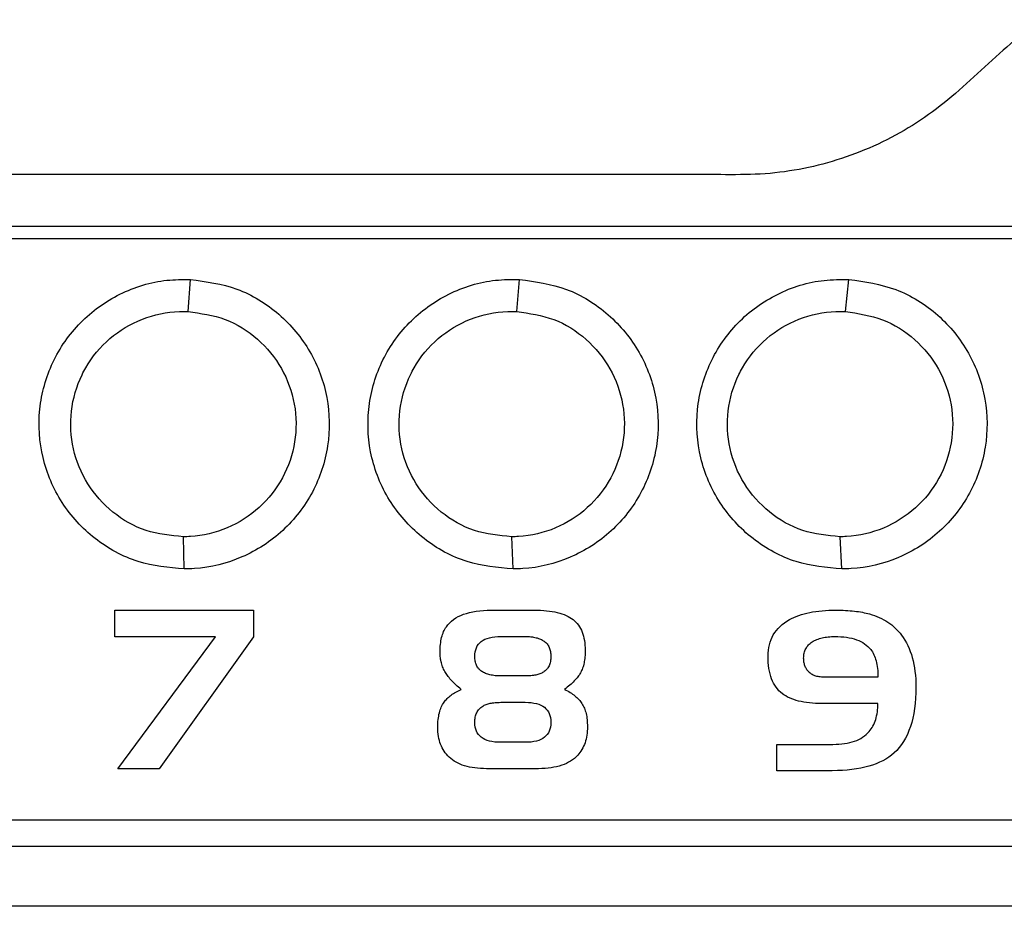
# Model space of a CAD drawing. Extents: x 76 to 839, y -9 to 645.
# Tile 23 of 78: x 365 to 380, y 277 to 291. Entities that reach past the tile are written whole.
import ezdxf

# ---------------------------------------------------------------- set-up
doc = ezdxf.new("R2010")
doc.units = 0
doc.layers.get('0').update_dxf_attribs({"linetype": 'CONTINUOUS'})

msp = doc.modelspace()

# ---------------------------------------------------------------- linework, layer by layer
at = {"color": 7, "linetype": 'CONTINUOUS'}
for p, q in [((390.844, 287.751), (332.342, 287.751)), ((367.207, 286.623), (367.241, 287.123)), ((372.31, 286.623), (372.354, 287.123)), ((377.415, 286.623), (377.469, 287.122)), ((367.145, 282.625), (367.132, 283.125)), ((372.253, 282.625), (372.232, 283.125)), ((377.362, 282.625), (377.332, 283.125)), ((366.067, 281.985), (368.223, 281.985)), ((366.067, 281.572), (366.067, 281.985)), ((368.223, 281.985), (368.223, 281.572)), ((371.33, 281.84), (371.365, 281.863)), ((371.365, 281.863), (371.402, 281.884)), ((371.402, 281.884), (371.442, 281.903)), ((371.442, 281.903), (371.484, 281.92)), ((371.484, 281.92), (371.529, 281.935)), ((371.529, 281.935), (371.577, 281.948)), ((371.577, 281.948), (371.627, 281.959)), ((371.627, 281.959), (371.68, 281.969)), ((371.68, 281.969), (371.735, 281.976)), ((371.735, 281.976), (371.793, 281.981)), ((371.793, 281.981), (371.853, 281.984)), ((371.853, 281.984), (371.916, 281.985)), ((371.916, 281.985), (372.58, 281.985)), ((372.58, 281.985), (372.631, 281.984)), ((372.631, 281.984), (372.681, 281.982)), ((372.681, 281.982), (372.729, 281.979)), ((372.729, 281.979), (372.775, 281.976)), ((372.775, 281.976), (372.819, 281.97)), ((372.819, 281.97), (372.862, 281.964)), ((372.862, 281.964), (372.902, 281.956)), ((372.902, 281.956), (372.941, 281.948)), ((372.941, 281.948), (372.978, 281.938)), ((372.978, 281.938), (373.013, 281.927)), ((373.013, 281.927), (373.047, 281.915)), ((373.047, 281.915), (373.078, 281.901)), ((373.078, 281.901), (373.108, 281.887)), ((373.108, 281.887), (373.136, 281.871)), ((373.136, 281.871), (373.162, 281.855)), ((376.58, 281.855), (376.616, 281.871)), ((376.616, 281.871), (376.653, 281.887)), ((376.653, 281.887), (376.692, 281.901)), ((376.692, 281.901), (376.732, 281.915)), ((376.732, 281.915), (376.774, 281.927)), ((376.774, 281.927), (376.817, 281.938)), ((376.817, 281.938), (376.862, 281.948)), ((376.862, 281.948), (376.907, 281.956)), ((376.907, 281.956), (376.955, 281.964)), ((376.955, 281.964), (377.004, 281.97)), ((377.004, 281.97), (377.054, 281.976)), ((377.054, 281.976), (377.105, 281.979)), ((377.105, 281.979), (377.158, 281.982)), ((377.158, 281.982), (377.212, 281.984)), ((377.212, 281.984), (377.268, 281.985)), ((377.268, 281.985), (377.307, 281.985)), ((377.307, 281.985), (377.345, 281.984)), ((377.345, 281.984), (377.382, 281.983)), ((377.382, 281.983), (377.419, 281.981)), ((377.419, 281.981), (377.454, 281.979)), ((377.454, 281.979), (377.489, 281.976)), ((377.489, 281.976), (377.523, 281.973)), ((377.523, 281.973), (377.556, 281.97)), ((377.556, 281.97), (377.588, 281.966)), ((377.588, 281.966), (377.619, 281.961)), ((377.619, 281.961), (377.65, 281.956)), ((377.65, 281.956), (377.68, 281.951)), ((377.68, 281.951), (377.709, 281.945)), ((377.709, 281.945), (377.737, 281.939)), ((377.737, 281.939), (377.764, 281.932)), ((377.764, 281.932), (377.79, 281.925)), ((377.79, 281.925), (377.83, 281.913)), ((377.83, 281.913), (377.868, 281.9)), ((377.868, 281.9), (377.906, 281.885)), ((377.906, 281.885), (377.942, 281.87)), ((377.942, 281.87), (377.977, 281.853)), ((371.206, 281.709), (371.218, 281.727)), ((371.218, 281.727), (371.242, 281.758)), ((371.242, 281.758), (371.269, 281.787)), ((371.269, 281.787), (371.298, 281.815)), ((371.298, 281.815), (371.33, 281.84)), ((373.162, 281.855), (373.186, 281.837)), ((373.186, 281.837), (373.209, 281.817)), ((373.209, 281.817), (373.23, 281.797)), ((373.23, 281.797), (373.25, 281.775)), ((373.25, 281.775), (373.268, 281.751)), ((373.268, 281.751), (373.285, 281.726)), ((373.285, 281.726), (373.3, 281.7)), ((376.37, 281.702), (376.4, 281.732)), ((376.4, 281.732), (376.432, 281.761)), ((376.432, 281.761), (376.467, 281.788)), ((376.467, 281.788), (376.505, 281.813)), ((376.505, 281.813), (376.545, 281.837)), ((376.545, 281.837), (376.58, 281.855)), ((377.977, 281.853), (378.011, 281.836)), ((378.011, 281.836), (378.043, 281.817)), ((378.043, 281.817), (378.075, 281.797)), ((378.075, 281.797), (378.106, 281.776)), ((378.106, 281.776), (378.135, 281.754)), ((378.135, 281.754), (378.163, 281.73)), ((378.163, 281.73), (378.19, 281.706)), ((367.63, 281.572), (366.067, 281.572)), ((366.117, 279.522), (367.63, 281.572)), ((368.223, 281.572), (366.759, 279.522)), ((371.138, 281.534), (371.144, 281.56)), ((371.144, 281.56), (371.15, 281.584)), ((371.15, 281.584), (371.158, 281.607)), ((371.158, 281.607), (371.166, 281.629)), ((371.166, 281.629), (371.175, 281.651)), ((371.175, 281.651), (371.184, 281.671)), ((371.184, 281.671), (371.195, 281.691)), ((371.195, 281.691), (371.206, 281.709)), ((371.887, 281.556), (371.927, 281.564)), ((371.927, 281.564), (371.969, 281.571)), ((371.969, 281.571), (372.015, 281.574)), ((372.015, 281.574), (372.065, 281.576)), ((372.065, 281.576), (372.442, 281.576)), ((372.442, 281.576), (372.465, 281.575)), ((372.465, 281.575), (372.488, 281.574)), ((372.488, 281.574), (372.51, 281.573)), ((372.51, 281.573), (372.532, 281.571)), ((372.532, 281.571), (372.553, 281.568)), ((372.553, 281.568), (372.573, 281.565)), ((372.573, 281.565), (372.592, 281.561)), ((372.592, 281.561), (372.611, 281.557)), ((372.611, 281.557), (372.629, 281.552)), ((373.3, 281.7), (373.314, 281.672)), ((373.314, 281.672), (373.327, 281.643)), ((373.327, 281.643), (373.338, 281.613)), ((373.338, 281.613), (373.347, 281.581)), ((373.347, 281.581), (373.355, 281.548)), ((376.26, 281.529), (376.277, 281.566)), ((376.277, 281.566), (376.296, 281.603)), ((376.296, 281.603), (376.318, 281.637)), ((376.318, 281.637), (376.343, 281.671)), ((376.343, 281.671), (376.37, 281.702)), ((377.054, 281.554), (377.076, 281.559)), ((377.076, 281.559), (377.099, 281.564)), ((377.099, 281.564), (377.122, 281.567)), ((377.122, 281.567), (377.147, 281.57)), ((377.147, 281.57), (377.172, 281.572)), ((377.172, 281.572), (377.197, 281.574)), ((377.197, 281.574), (377.224, 281.575)), ((377.224, 281.575), (377.251, 281.576)), ((377.251, 281.576), (377.299, 281.575)), ((377.299, 281.575), (377.347, 281.572)), ((377.347, 281.572), (377.392, 281.568)), ((377.392, 281.568), (377.435, 281.563)), ((377.435, 281.563), (377.476, 281.556)), ((378.19, 281.706), (378.216, 281.68)), ((378.216, 281.68), (378.241, 281.653)), ((378.241, 281.653), (378.265, 281.626)), ((378.265, 281.626), (378.288, 281.597)), ((378.288, 281.597), (378.315, 281.559)), ((378.315, 281.559), (378.34, 281.519)), ((371.121, 281.395), (371.122, 281.424)), ((371.122, 281.424), (371.125, 281.453)), ((371.125, 281.453), (371.129, 281.481)), ((371.129, 281.481), (371.133, 281.508)), ((371.133, 281.508), (371.138, 281.534)), ((371.684, 281.401), (371.698, 281.429)), ((371.698, 281.429), (371.716, 281.454)), ((371.716, 281.454), (371.737, 281.477)), ((371.737, 281.477), (371.76, 281.498)), ((371.76, 281.498), (371.787, 281.516)), ((371.787, 281.516), (371.817, 281.532)), ((371.817, 281.532), (371.851, 281.545)), ((371.851, 281.545), (371.887, 281.556)), ((372.629, 281.552), (372.646, 281.546)), ((372.646, 281.546), (372.663, 281.54)), ((372.663, 281.54), (372.679, 281.534)), ((372.679, 281.534), (372.694, 281.527)), ((372.694, 281.527), (372.709, 281.519)), ((372.709, 281.519), (372.723, 281.51)), ((372.723, 281.51), (372.737, 281.502)), ((372.737, 281.502), (372.749, 281.492)), ((372.749, 281.492), (372.761, 281.482)), ((372.761, 281.482), (372.772, 281.47)), ((372.772, 281.47), (372.782, 281.459)), ((372.782, 281.459), (372.791, 281.446)), ((372.791, 281.446), (372.8, 281.433)), ((372.8, 281.433), (372.808, 281.42)), ((372.808, 281.42), (372.815, 281.405)), ((372.815, 281.405), (372.821, 281.39)), ((373.355, 281.548), (373.362, 281.513)), ((373.362, 281.513), (373.367, 281.477)), ((373.367, 281.477), (373.37, 281.439)), ((373.37, 281.439), (373.373, 281.401)), ((376.219, 281.362), (376.225, 281.406)), ((376.225, 281.406), (376.234, 281.448)), ((376.234, 281.448), (376.246, 281.489)), ((376.246, 281.489), (376.26, 281.529)), ((376.809, 281.401), (376.819, 281.416)), ((376.819, 281.416), (376.83, 281.43)), ((376.83, 281.43), (376.842, 281.444)), ((376.842, 281.444), (376.854, 281.456)), ((376.854, 281.456), (376.868, 281.468)), ((376.868, 281.468), (376.883, 281.48)), ((376.883, 281.48), (376.9, 281.491)), ((376.9, 281.491), (376.916, 281.501)), ((376.916, 281.501), (376.934, 281.511)), ((376.934, 281.511), (376.952, 281.52)), ((376.952, 281.52), (376.971, 281.528)), ((376.971, 281.528), (376.991, 281.535)), ((376.991, 281.535), (377.011, 281.542)), ((377.011, 281.542), (377.032, 281.549)), ((377.032, 281.549), (377.054, 281.554)), ((377.476, 281.556), (377.516, 281.547)), ((377.516, 281.547), (377.553, 281.537)), ((377.553, 281.537), (377.589, 281.525)), ((377.589, 281.525), (377.623, 281.512)), ((377.623, 281.512), (377.655, 281.497)), ((377.655, 281.497), (377.685, 281.48)), ((377.685, 281.48), (377.714, 281.462)), ((377.714, 281.462), (377.74, 281.443)), ((377.74, 281.443), (377.765, 281.422)), ((377.765, 281.422), (377.787, 281.399)), ((378.34, 281.519), (378.363, 281.478)), ((378.363, 281.478), (378.385, 281.435)), ((378.385, 281.435), (378.405, 281.39)), ((371.119, 281.364), (371.121, 281.395)), ((371.119, 281.332), (371.119, 281.364)), ((371.119, 281.31), (371.119, 281.332)), ((371.12, 281.288), (371.119, 281.31)), ((371.122, 281.267), (371.12, 281.288)), ((371.124, 281.246), (371.122, 281.267)), ((371.659, 281.265), (371.66, 281.303)), ((371.659, 281.246), (371.659, 281.265)), ((371.66, 281.303), (371.665, 281.338)), ((371.665, 281.338), (371.673, 281.37)), ((371.673, 281.37), (371.684, 281.401)), ((372.821, 281.39), (372.826, 281.374)), ((372.826, 281.374), (372.83, 281.358)), ((372.83, 281.358), (372.834, 281.341)), ((372.834, 281.341), (372.837, 281.323)), ((372.837, 281.323), (372.839, 281.304)), ((372.839, 281.304), (372.84, 281.285)), ((372.84, 281.285), (372.841, 281.265)), ((372.841, 281.265), (372.84, 281.244)), ((373.369, 281.257), (373.366, 281.232)), ((373.371, 281.281), (373.369, 281.257)), ((373.372, 281.307), (373.371, 281.281)), ((373.373, 281.333), (373.372, 281.307)), ((373.373, 281.401), (373.373, 281.36)), ((373.373, 281.36), (373.373, 281.333)), ((376.214, 281.269), (376.215, 281.316)), ((376.214, 281.218), (376.214, 281.269)), ((376.215, 281.316), (376.219, 281.362)), ((376.767, 281.24), (376.768, 281.261)), ((376.768, 281.261), (376.769, 281.28)), ((376.769, 281.28), (376.772, 281.3)), ((376.772, 281.3), (376.776, 281.318)), ((376.776, 281.318), (376.78, 281.336)), ((376.78, 281.336), (376.786, 281.353)), ((376.786, 281.353), (376.793, 281.37)), ((376.793, 281.37), (376.8, 281.386)), ((376.8, 281.386), (376.809, 281.401)), ((377.787, 281.399), (377.808, 281.375)), ((377.808, 281.375), (377.822, 281.356)), ((377.822, 281.356), (377.835, 281.336)), ((377.835, 281.336), (377.846, 281.315)), ((377.846, 281.315), (377.857, 281.293)), ((377.857, 281.293), (377.867, 281.27)), ((377.867, 281.27), (377.877, 281.246)), ((378.405, 281.39), (378.423, 281.344)), ((378.423, 281.344), (378.44, 281.296)), ((378.44, 281.296), (378.454, 281.247)), ((371.127, 281.225), (371.124, 281.246)), ((371.131, 281.205), (371.127, 281.225)), ((371.135, 281.184), (371.131, 281.205)), ((371.14, 281.165), (371.135, 281.184)), ((371.146, 281.145), (371.14, 281.165)), ((371.152, 281.125), (371.146, 281.145)), ((371.159, 281.106), (371.152, 281.125)), ((371.167, 281.087), (371.159, 281.106)), ((371.661, 281.227), (371.659, 281.246)), ((371.663, 281.208), (371.661, 281.227)), ((371.666, 281.191), (371.663, 281.208)), ((371.669, 281.174), (371.666, 281.191)), ((371.674, 281.158), (371.669, 281.174)), ((371.679, 281.143), (371.674, 281.158)), ((371.686, 281.128), (371.679, 281.143)), ((371.693, 281.114), (371.686, 281.128)), ((371.701, 281.1), (371.693, 281.114)), ((371.71, 281.087), (371.701, 281.1)), ((372.804, 281.105), (372.795, 281.09)), ((372.812, 281.12), (372.804, 281.105)), ((372.818, 281.135), (372.812, 281.12)), ((372.824, 281.151), (372.818, 281.135)), ((372.829, 281.168), (372.824, 281.151)), ((372.833, 281.186), (372.829, 281.168)), ((372.836, 281.205), (372.833, 281.186)), ((372.839, 281.224), (372.836, 281.205)), ((372.84, 281.244), (372.839, 281.224)), ((373.34, 281.102), (373.334, 281.083)), ((373.346, 281.122), (373.34, 281.102)), ((373.351, 281.143), (373.346, 281.122)), ((373.356, 281.164), (373.351, 281.143)), ((373.36, 281.186), (373.356, 281.164)), ((373.363, 281.209), (373.36, 281.186)), ((373.366, 281.232), (373.363, 281.209)), ((376.217, 281.17), (376.214, 281.218)), ((376.221, 281.124), (376.217, 281.17)), ((376.227, 281.079), (376.221, 281.124)), ((376.768, 281.224), (376.767, 281.24)), ((376.769, 281.208), (376.768, 281.224)), ((376.77, 281.193), (376.769, 281.208)), ((376.772, 281.178), (376.77, 281.193)), ((376.775, 281.163), (376.772, 281.178)), ((376.778, 281.149), (376.775, 281.163)), ((376.782, 281.135), (376.778, 281.149)), ((376.787, 281.122), (376.782, 281.135)), ((376.792, 281.108), (376.787, 281.122)), ((376.798, 281.096), (376.792, 281.108)), ((377.877, 281.246), (377.885, 281.221)), ((377.885, 281.221), (377.893, 281.195)), ((377.893, 281.195), (377.899, 281.167)), ((377.899, 281.167), (377.905, 281.138)), ((377.905, 281.138), (377.91, 281.109)), ((377.91, 281.109), (377.914, 281.078)), ((378.454, 281.247), (378.467, 281.195)), ((378.467, 281.195), (378.479, 281.142)), ((378.479, 281.142), (378.488, 281.087)), ((371.175, 281.069), (371.167, 281.087)), ((371.184, 281.05), (371.175, 281.069)), ((371.194, 281.032), (371.184, 281.05)), ((371.204, 281.015), (371.194, 281.032)), ((371.213, 280.999), (371.204, 281.015)), ((371.224, 280.983), (371.213, 280.999)), ((371.235, 280.968), (371.224, 280.983)), ((371.247, 280.952), (371.235, 280.968)), ((371.259, 280.936), (371.247, 280.952)), ((371.719, 281.075), (371.71, 281.087)), ((371.73, 281.064), (371.719, 281.075)), ((371.741, 281.053), (371.73, 281.064)), ((371.753, 281.043), (371.741, 281.053)), ((371.767, 281.034), (371.753, 281.043)), ((371.78, 281.025), (371.767, 281.034)), ((371.795, 281.017), (371.78, 281.025)), ((371.81, 281.009), (371.795, 281.017)), ((371.825, 281.002), (371.81, 281.009)), ((371.842, 280.996), (371.825, 281.002)), ((371.859, 280.99), (371.842, 280.996)), ((371.876, 280.984), (371.859, 280.99)), ((371.895, 280.98), (371.876, 280.984)), ((371.914, 280.975), (371.895, 280.98)), ((371.933, 280.972), (371.914, 280.975)), ((371.954, 280.969), (371.933, 280.972)), ((371.975, 280.966), (371.954, 280.969)), ((371.996, 280.964), (371.975, 280.966)), ((372.018, 280.963), (371.996, 280.964)), ((372.041, 280.962), (372.018, 280.963)), ((372.065, 280.962), (372.041, 280.962)), ((372.442, 280.962), (372.065, 280.962)), ((372.465, 280.962), (372.442, 280.962)), ((372.487, 280.963), (372.465, 280.962)), ((372.509, 280.964), (372.487, 280.963)), ((372.53, 280.965), (372.509, 280.964)), ((372.55, 280.967), (372.53, 280.965)), ((372.569, 280.97), (372.55, 280.967)), ((372.588, 280.973), (372.569, 280.97)), ((372.606, 280.977), (372.588, 280.973)), ((372.623, 280.981), (372.606, 280.977)), ((372.64, 280.985), (372.623, 280.981)), ((372.656, 280.99), (372.64, 280.985)), ((372.671, 280.995), (372.656, 280.99)), ((372.685, 281.001), (372.671, 280.995)), ((372.699, 281.008), (372.685, 281.001)), ((372.712, 281.014), (372.699, 281.008)), ((372.724, 281.022), (372.712, 281.014)), ((372.738, 281.031), (372.724, 281.022)), ((372.751, 281.042), (372.738, 281.031)), ((372.764, 281.053), (372.751, 281.042)), ((372.775, 281.065), (372.764, 281.053)), ((372.786, 281.077), (372.775, 281.065)), ((372.795, 281.09), (372.786, 281.077)), ((373.261, 280.948), (373.248, 280.932)), ((373.272, 280.964), (373.261, 280.948)), ((373.283, 280.981), (373.272, 280.964)), ((373.293, 280.997), (373.283, 280.981)), ((373.303, 281.013), (373.293, 280.997)), ((373.311, 281.029), (373.303, 281.013)), ((373.319, 281.046), (373.311, 281.029)), ((373.327, 281.064), (373.319, 281.046)), ((373.334, 281.083), (373.327, 281.064)), ((376.235, 281.036), (376.227, 281.079)), ((376.245, 280.995), (376.235, 281.036)), ((376.256, 280.956), (376.245, 280.995)), ((376.269, 280.919), (376.256, 280.956)), ((376.804, 281.083), (376.798, 281.096)), ((376.811, 281.071), (376.804, 281.083)), ((376.819, 281.06), (376.811, 281.071)), ((376.827, 281.048), (376.819, 281.06)), ((376.835, 281.037), (376.827, 281.048)), ((376.845, 281.027), (376.835, 281.037)), ((376.855, 281.017), (376.845, 281.027)), ((376.866, 281.007), (376.855, 281.017)), ((376.877, 280.999), (376.866, 281.007)), ((376.889, 280.991), (376.877, 280.999)), ((376.901, 280.983), (376.889, 280.991)), ((376.915, 280.976), (376.901, 280.983)), ((376.928, 280.97), (376.915, 280.976)), ((376.943, 280.965), (376.928, 280.97)), ((376.958, 280.96), (376.943, 280.965)), ((376.974, 280.956), (376.958, 280.96)), ((376.99, 280.952), (376.974, 280.956)), ((377.007, 280.949), (376.99, 280.952)), ((377.025, 280.947), (377.007, 280.949)), ((377.043, 280.945), (377.025, 280.947)), ((377.062, 280.944), (377.043, 280.945)), ((377.914, 281.078), (377.917, 281.046)), ((377.917, 281.046), (377.919, 281.013)), ((377.919, 281.013), (377.92, 280.979)), ((377.92, 280.979), (377.921, 280.944)), ((378.488, 281.087), (378.496, 281.031)), ((378.496, 281.031), (378.502, 280.973)), ((378.502, 280.973), (378.507, 280.913)), ((371.273, 280.92), (371.259, 280.936)), ((371.287, 280.904), (371.273, 280.92)), ((371.302, 280.888), (371.287, 280.904)), ((371.317, 280.871), (371.302, 280.888)), ((371.333, 280.855), (371.317, 280.871)), ((371.351, 280.838), (371.333, 280.855)), ((371.368, 280.821), (371.351, 280.838)), ((371.387, 280.805), (371.368, 280.821)), ((371.406, 280.788), (371.387, 280.805)), ((373.116, 280.802), (373.096, 280.786)), ((373.135, 280.819), (373.116, 280.802)), ((373.154, 280.835), (373.135, 280.819)), ((373.172, 280.851), (373.154, 280.835)), ((373.189, 280.867), (373.172, 280.851)), ((373.205, 280.884), (373.189, 280.867)), ((373.22, 280.9), (373.205, 280.884)), ((373.234, 280.916), (373.22, 280.9)), ((373.248, 280.932), (373.234, 280.916)), ((376.284, 280.883), (376.269, 280.919)), ((376.3, 280.849), (376.284, 280.883)), ((376.318, 280.818), (376.3, 280.849)), ((376.338, 280.788), (376.318, 280.818)), ((377.081, 280.944), (377.062, 280.944)), ((377.921, 280.944), (377.081, 280.944)), ((378.507, 280.913), (378.509, 280.852)), ((378.509, 280.852), (378.51, 280.789)), ((371.246, 280.627), (371.261, 280.64)), ((371.261, 280.64), (371.277, 280.653)), ((371.277, 280.653), (371.293, 280.665)), ((371.293, 280.665), (371.31, 280.677)), ((371.31, 280.677), (371.327, 280.689)), ((371.327, 280.689), (371.345, 280.701)), ((371.345, 280.701), (371.364, 280.712)), ((371.364, 280.712), (371.384, 280.723)), ((371.384, 280.723), (371.404, 280.733)), ((371.404, 280.733), (371.425, 280.744)), ((371.426, 280.771), (371.406, 280.788)), ((371.425, 280.744), (371.447, 280.754)), ((371.447, 280.754), (371.426, 280.771)), ((373.074, 280.77), (373.052, 280.754)), ((373.052, 280.754), (373.075, 280.742)), ((373.096, 280.786), (373.074, 280.77)), ((373.075, 280.742), (373.097, 280.731)), ((373.097, 280.731), (373.119, 280.719)), ((373.119, 280.719), (373.139, 280.707)), ((373.139, 280.707), (373.159, 280.694)), ((373.159, 280.694), (373.178, 280.681)), ((373.178, 280.681), (373.196, 280.668)), ((373.196, 280.668), (373.214, 280.654)), ((373.214, 280.654), (373.23, 280.64)), ((373.23, 280.64), (373.246, 280.626)), ((376.36, 280.76), (376.338, 280.788)), ((376.384, 280.733), (376.36, 280.76)), ((376.409, 280.709), (376.384, 280.733)), ((376.436, 280.687), (376.409, 280.709)), ((376.461, 280.668), (376.436, 280.687)), ((376.488, 280.651), (376.461, 280.668)), ((376.517, 280.635), (376.488, 280.651)), ((378.509, 280.701), (378.505, 280.616)), ((378.51, 280.789), (378.509, 280.701)), ((371.139, 280.48), (371.149, 280.5)), ((371.149, 280.5), (371.159, 280.52)), ((371.159, 280.52), (371.171, 280.538)), ((371.171, 280.538), (371.183, 280.556)), ((371.183, 280.556), (371.194, 280.571)), ((371.194, 280.571), (371.206, 280.585)), ((371.206, 280.585), (371.219, 280.599)), ((371.219, 280.599), (371.232, 280.613)), ((371.232, 280.613), (371.246, 280.627)), ((371.767, 280.482), (371.782, 280.493)), ((371.782, 280.493), (371.794, 280.5)), ((371.794, 280.5), (371.807, 280.506)), ((371.807, 280.506), (371.821, 280.513)), ((371.821, 280.513), (371.835, 280.519)), ((371.835, 280.519), (371.85, 280.524)), ((371.85, 280.524), (371.866, 280.529)), ((371.866, 280.529), (371.882, 280.533)), ((371.882, 280.533), (371.9, 280.538)), ((371.9, 280.538), (371.918, 280.541)), ((371.918, 280.541), (371.936, 280.544)), ((371.936, 280.544), (371.956, 280.547)), ((371.956, 280.547), (371.976, 280.549)), ((371.976, 280.549), (371.997, 280.55)), ((371.997, 280.55), (372.018, 280.551)), ((372.018, 280.551), (372.04, 280.552)), ((372.04, 280.552), (372.063, 280.553)), ((372.063, 280.553), (372.443, 280.553)), ((372.443, 280.553), (372.491, 280.551)), ((372.491, 280.551), (372.536, 280.548)), ((372.536, 280.548), (372.578, 280.541)), ((372.578, 280.541), (372.617, 280.533)), ((372.617, 280.533), (372.653, 280.522)), ((372.653, 280.522), (372.685, 280.509)), ((372.685, 280.509), (372.715, 280.493)), ((372.715, 280.493), (372.741, 280.475)), ((373.246, 280.626), (373.261, 280.611)), ((373.261, 280.611), (373.275, 280.596)), ((373.275, 280.596), (373.289, 280.581)), ((373.289, 280.581), (373.301, 280.565)), ((373.301, 280.565), (373.313, 280.549)), ((373.313, 280.549), (373.324, 280.533)), ((373.324, 280.533), (373.334, 280.516)), ((373.334, 280.516), (373.344, 280.499)), ((373.344, 280.499), (373.353, 280.48)), ((376.548, 280.62), (376.517, 280.635)), ((376.581, 280.606), (376.548, 280.62)), ((376.615, 280.594), (376.581, 280.606)), ((376.651, 280.583), (376.615, 280.594)), ((376.689, 280.573), (376.651, 280.583)), ((376.728, 280.564), (376.689, 280.573)), ((376.769, 280.556), (376.728, 280.564)), ((376.812, 280.549), (376.769, 280.556)), ((376.857, 280.544), (376.812, 280.549)), ((376.903, 280.54), (376.857, 280.544)), ((376.952, 280.537), (376.903, 280.54)), ((377.001, 280.535), (376.952, 280.537)), ((377.053, 280.535), (377.001, 280.535)), ((377.921, 280.535), (377.053, 280.535)), ((377.919, 280.467), (377.92, 280.5)), ((377.92, 280.5), (377.921, 280.535)), ((378.498, 280.535), (378.489, 280.456)), ((378.505, 280.616), (378.498, 280.535)), ((371.093, 280.312), (371.098, 280.338)), ((371.098, 280.338), (371.103, 280.364)), ((371.103, 280.364), (371.109, 280.389)), ((371.109, 280.389), (371.115, 280.413)), ((371.115, 280.413), (371.122, 280.436)), ((371.122, 280.436), (371.13, 280.458)), ((371.13, 280.458), (371.139, 280.48)), ((371.667, 280.322), (371.671, 280.341)), ((371.671, 280.341), (371.676, 280.358)), ((371.676, 280.358), (371.682, 280.375)), ((371.682, 280.375), (371.69, 280.391)), ((371.69, 280.391), (371.698, 280.406)), ((371.698, 280.406), (371.707, 280.421)), ((371.707, 280.421), (371.717, 280.435)), ((371.717, 280.435), (371.728, 280.448)), ((371.728, 280.448), (371.74, 280.46)), ((371.74, 280.46), (371.753, 280.472)), ((371.753, 280.472), (371.767, 280.482)), ((372.741, 280.475), (372.764, 280.454)), ((372.764, 280.454), (372.785, 280.431)), ((372.785, 280.431), (372.802, 280.406)), ((372.802, 280.406), (372.816, 280.378)), ((372.816, 280.378), (372.827, 280.347)), ((372.827, 280.347), (372.834, 280.315)), ((373.353, 280.48), (373.361, 280.461)), ((373.361, 280.461), (373.368, 280.441)), ((373.368, 280.441), (373.375, 280.421)), ((373.375, 280.421), (373.382, 280.399)), ((373.382, 280.399), (373.387, 280.377)), ((373.387, 280.377), (373.392, 280.355)), ((373.392, 280.355), (373.397, 280.331)), ((377.895, 280.314), (377.901, 280.343)), ((377.901, 280.343), (377.907, 280.372)), ((377.907, 280.372), (377.912, 280.403)), ((377.912, 280.403), (377.916, 280.434)), ((377.916, 280.434), (377.919, 280.467)), ((378.477, 280.381), (378.462, 280.309)), ((378.489, 280.456), (378.477, 280.381)), ((371.084, 280.196), (371.085, 280.226)), ((371.084, 280.164), (371.084, 280.196)), ((371.085, 280.226), (371.087, 280.255)), ((371.087, 280.255), (371.09, 280.284)), ((371.09, 280.284), (371.093, 280.312)), ((371.659, 280.263), (371.661, 280.284)), ((371.659, 280.242), (371.659, 280.263)), ((371.66, 280.204), (371.659, 280.242)), ((371.665, 280.169), (371.66, 280.204)), ((371.661, 280.284), (371.663, 280.303)), ((371.663, 280.303), (371.667, 280.322)), ((372.834, 280.315), (372.839, 280.28)), ((372.839, 280.204), (372.834, 280.169)), ((372.839, 280.28), (372.841, 280.242)), ((372.841, 280.242), (372.839, 280.204)), ((373.397, 280.331), (373.4, 280.307)), ((373.4, 280.307), (373.403, 280.282)), ((373.403, 280.282), (373.406, 280.256)), ((373.406, 280.256), (373.407, 280.23)), ((373.407, 280.23), (373.408, 280.203)), ((373.408, 280.203), (373.409, 280.175)), ((377.83, 280.161), (377.844, 280.184)), ((377.844, 280.184), (377.856, 280.208)), ((377.856, 280.208), (377.867, 280.233)), ((377.867, 280.233), (377.877, 280.259)), ((377.877, 280.259), (377.887, 280.286)), ((377.887, 280.286), (377.895, 280.314)), ((378.445, 280.24), (378.425, 280.175)), ((378.462, 280.309), (378.445, 280.24)), ((371.085, 280.128), (371.084, 280.164)), ((371.087, 280.092), (371.085, 280.128)), ((371.09, 280.058), (371.087, 280.092)), ((371.095, 280.024), (371.09, 280.058)), ((371.673, 280.136), (371.665, 280.169)), ((371.684, 280.106), (371.673, 280.136)), ((371.698, 280.078), (371.684, 280.106)), ((371.716, 280.053), (371.698, 280.078)), ((371.736, 280.03), (371.716, 280.053)), ((371.76, 280.009), (371.736, 280.03)), ((372.764, 280.03), (372.741, 280.009)), ((372.785, 280.053), (372.764, 280.03)), ((372.802, 280.078), (372.785, 280.053)), ((372.816, 280.106), (372.802, 280.078)), ((372.827, 280.136), (372.816, 280.106)), ((372.834, 280.169), (372.827, 280.136)), ((373.399, 280.043), (373.394, 280.012)), ((373.403, 280.074), (373.399, 280.043)), ((373.406, 280.107), (373.403, 280.074)), ((373.408, 280.14), (373.406, 280.107)), ((373.409, 280.175), (373.408, 280.14)), ((377.683, 280.011), (377.711, 280.03)), ((377.711, 280.03), (377.737, 280.051)), ((377.737, 280.051), (377.761, 280.073)), ((377.761, 280.073), (377.783, 280.097)), ((377.783, 280.097), (377.8, 280.118)), ((377.8, 280.118), (377.816, 280.139)), ((377.816, 280.139), (377.83, 280.161)), ((378.378, 280.053), (378.35, 279.998)), ((378.403, 280.113), (378.378, 280.053)), ((378.425, 280.175), (378.403, 280.113)), ((371.101, 279.992), (371.095, 280.024)), ((371.109, 279.96), (371.101, 279.992)), ((371.118, 279.93), (371.109, 279.96)), ((371.128, 279.901), (371.118, 279.93)), ((371.14, 279.872), (371.128, 279.901)), ((371.787, 279.991), (371.76, 280.009)), ((371.817, 279.975), (371.787, 279.991)), ((371.85, 279.962), (371.817, 279.975)), ((371.886, 279.951), (371.85, 279.962)), ((371.926, 279.942), (371.886, 279.951)), ((371.968, 279.936), (371.926, 279.942)), ((372.014, 279.933), (371.968, 279.936)), ((372.063, 279.932), (372.014, 279.933)), ((372.443, 279.932), (372.063, 279.932)), ((372.491, 279.933), (372.443, 279.932)), ((372.536, 279.936), (372.491, 279.933)), ((372.578, 279.942), (372.536, 279.936)), ((372.617, 279.951), (372.578, 279.942)), ((372.653, 279.962), (372.617, 279.951)), ((372.685, 279.975), (372.653, 279.962)), ((372.715, 279.991), (372.685, 279.975)), ((372.741, 280.009), (372.715, 279.991)), ((373.361, 279.897), (373.349, 279.871)), ((373.371, 279.925), (373.361, 279.897)), ((373.379, 279.953), (373.371, 279.925)), ((373.387, 279.982), (373.379, 279.953)), ((373.394, 280.012), (373.387, 279.982)), ((376.348, 279.491), (376.348, 279.9)), ((376.348, 279.9), (377.222, 279.9)), ((377.222, 279.9), (377.27, 279.901)), ((377.27, 279.901), (377.316, 279.903)), ((377.316, 279.903), (377.36, 279.907)), ((377.36, 279.907), (377.403, 279.912)), ((377.403, 279.912), (377.444, 279.919)), ((377.444, 279.919), (377.483, 279.928)), ((377.483, 279.928), (377.521, 279.938)), ((377.521, 279.938), (377.557, 279.949)), ((377.557, 279.949), (377.591, 279.962)), ((377.591, 279.962), (377.623, 279.977)), ((377.623, 279.977), (377.654, 279.993)), ((377.654, 279.993), (377.683, 280.011)), ((378.286, 279.895), (378.251, 279.849)), ((378.32, 279.945), (378.286, 279.895)), ((378.35, 279.998), (378.32, 279.945)), ((371.153, 279.845), (371.14, 279.872)), ((371.167, 279.818), (371.153, 279.845)), ((371.183, 279.793), (371.167, 279.818)), ((371.2, 279.769), (371.183, 279.793)), ((371.219, 279.746), (371.2, 279.769)), ((371.239, 279.723), (371.219, 279.746)), ((371.26, 279.702), (371.239, 279.723)), ((373.257, 279.731), (373.232, 279.705)), ((373.275, 279.752), (373.257, 279.731)), ((373.292, 279.774), (373.275, 279.752)), ((373.308, 279.796), (373.292, 279.774)), ((373.323, 279.82), (373.308, 279.796)), ((373.337, 279.845), (373.323, 279.82)), ((373.349, 279.871), (373.337, 279.845)), ((378.132, 279.732), (378.09, 279.701)), ((378.171, 279.766), (378.132, 279.732)), ((378.212, 279.806), (378.171, 279.766)), ((378.251, 279.849), (378.212, 279.806)), ((371.285, 279.68), (371.26, 279.702)), ((371.311, 279.66), (371.285, 279.68)), ((371.339, 279.641), (371.311, 279.66)), ((371.368, 279.624), (371.339, 279.641)), ((371.399, 279.607), (371.368, 279.624)), ((371.431, 279.593), (371.399, 279.607)), ((371.465, 279.579), (371.431, 279.593)), ((371.501, 279.567), (371.465, 279.579)), ((373.01, 279.574), (372.971, 279.562)), ((373.047, 279.588), (373.01, 279.574)), ((373.082, 279.603), (373.047, 279.588)), ((373.116, 279.621), (373.082, 279.603)), ((373.148, 279.639), (373.116, 279.621)), ((373.178, 279.66), (373.148, 279.639)), ((373.206, 279.682), (373.178, 279.66)), ((373.232, 279.705), (373.206, 279.682)), ((377.838, 279.578), (377.78, 279.559)), ((377.894, 279.598), (377.838, 279.578)), ((377.947, 279.621), (377.894, 279.598)), ((377.998, 279.645), (377.947, 279.621)), ((378.045, 279.672), (377.998, 279.645)), ((378.09, 279.701), (378.045, 279.672)), ((366.759, 279.522), (366.117, 279.522)), ((371.538, 279.557), (371.501, 279.567)), ((371.577, 279.548), (371.538, 279.557)), ((371.617, 279.54), (371.577, 279.548)), ((371.659, 279.534), (371.617, 279.54)), ((371.702, 279.529), (371.659, 279.534)), ((371.747, 279.525), (371.702, 279.529)), ((371.794, 279.523), (371.747, 279.525)), ((371.842, 279.522), (371.794, 279.523)), ((372.65, 279.522), (371.842, 279.522)), ((372.701, 279.523), (372.65, 279.522)), ((372.751, 279.526), (372.701, 279.523)), ((372.798, 279.53), (372.751, 279.526)), ((372.844, 279.535), (372.798, 279.53)), ((372.888, 279.543), (372.844, 279.535)), ((372.93, 279.552), (372.888, 279.543)), ((372.971, 279.562), (372.93, 279.552)), ((377.212, 279.491), (376.348, 279.491)), ((377.292, 279.492), (377.212, 279.491)), ((377.37, 279.495), (377.292, 279.492)), ((377.445, 279.5), (377.37, 279.495)), ((377.518, 279.508), (377.445, 279.5)), ((377.587, 279.517), (377.518, 279.508)), ((377.654, 279.529), (377.587, 279.517)), ((377.718, 279.543), (377.654, 279.529)), ((377.78, 279.559), (377.718, 279.543)), ((389.104, 277.384), (334.958, 277.384))]:
    msp.add_line(p, q, dxfattribs=at)
for points, knots in [([(393.537, 302.993), (391.109, 300.807), (388.68, 298.62), (385.033, 295.336), (383.209, 293.694), (381.081, 291.777), (380.017, 290.818), (379.561, 290.407), (379.257, 290.133), (379.107, 289.992), (378.633, 289.61), (378.291, 289.397), (377.738, 289.139), (377.547, 289.064), (377.163, 288.937), (376.968, 288.886), (376.572, 288.807), (376.372, 288.779), (375.965, 288.748), (375.76, 288.749), (375.146, 288.75), (373.1, 288.75), (371.053, 288.751), (366.14, 288.751), (362.862, 288.752), (356.309, 288.752), (353.034, 288.751), (348.123, 288.75), (346.486, 288.75), (344.44, 288.75), (344.031, 288.75), (343.417, 288.749), (343.212, 288.748), (342.809, 288.779), (342.609, 288.807), (342.016, 288.926), (341.624, 289.056), (340.892, 289.398), (340.549, 289.611), (340.072, 289.997), (339.922, 290.137), (339.618, 290.411), (339.162, 290.822), (338.099, 291.78), (335.971, 293.697), (334.148, 295.339), (330.502, 298.621), (328.073, 300.808), (325.646, 302.993)], [0, 0, 0, 0, 0.125, 0.125, 0.1875, 0.21875, 0.234375, 0.242188, 0.242188, 0.25, 0.25, 0.265625, 0.265625, 0.273438, 0.273438, 0.28125, 0.28125, 0.289063, 0.289063, 0.296875, 0.296875, 0.3125, 0.375, 0.375, 0.5, 0.5, 0.625, 0.625, 0.6875, 0.6875, 0.703125, 0.703125, 0.710938, 0.710938, 0.71875, 0.71875, 0.734375, 0.734375, 0.75, 0.75, 0.757813, 0.757813, 0.765625, 0.78125, 0.8125, 0.875, 0.875, 1, 1, 1, 1]), ([(332.342, 287.951), (342.068, 287.951), (351.837, 287.951), (371.368, 287.951), (381.131, 287.951), (390.844, 287.951)], [0, 0, 0, 0, 0.5, 0.5, 1, 1, 1, 1]), ([(367.145, 282.625), (366.903, 282.648), (366.406, 282.694), (365.735, 283.067), (365.213, 283.633), (364.911, 284.342), (364.86, 285.109), (365.066, 285.849), (365.505, 286.481), (366.129, 286.93), (366.743, 287.119), (367.119, 287.122), (367.241, 287.123)], [0, 0, 0, 0, 0.101446, 0.207922, 0.313767, 0.419889, 0.525335, 0.630926, 0.736522, 0.842496, 0.948743, 1, 1, 1, 1]), ([(367.241, 287.123), (367.487, 287.089), (367.986, 287.019), (368.642, 286.611), (369.135, 286.02), (369.402, 285.298), (369.415, 284.529), (369.174, 283.8), (368.704, 283.191), (368.06, 282.772), (367.505, 282.633), (367.199, 282.626), (367.145, 282.625)], [0, 0, 0, 0, 0.106297, 0.215717, 0.324532, 0.433536, 0.541718, 0.65037, 0.75886, 0.867575, 0.976702, 1, 1, 1, 1]), ([(372.253, 282.625), (372.012, 282.647), (371.516, 282.694), (370.845, 283.066), (370.323, 283.631), (370.02, 284.34), (369.969, 285.107), (370.173, 285.847), (370.612, 286.479), (371.235, 286.928), (371.851, 287.12), (372.229, 287.122), (372.354, 287.123)], [0, 0, 0, 0, 0.101028, 0.207521, 0.313347, 0.41939, 0.524717, 0.63017, 0.735642, 0.841534, 0.947716, 1, 1, 1, 1]), ([(372.354, 287.123), (372.601, 287.087), (373.102, 287.016), (373.759, 286.604), (374.249, 286.011), (374.513, 285.287), (374.522, 284.518), (374.277, 283.791), (373.805, 283.184), (373.159, 282.768), (372.608, 282.632), (372.304, 282.626), (372.253, 282.625)], [0, 0, 0, 0, 0.1071718, 0.2167507, 0.3256841, 0.4347481, 0.5429175, 0.6515233, 0.7600028, 0.8687632, 0.977993, 1, 1, 1, 1]), ([(377.362, 282.625), (377.122, 282.647), (376.627, 282.693), (375.956, 283.064), (375.433, 283.63), (375.129, 284.338), (375.077, 285.105), (375.281, 285.845), (375.718, 286.477), (376.341, 286.927), (376.96, 287.12), (377.341, 287.122), (377.469, 287.122)], [0, 0, 0, 0, 0.1005669, 0.2070884, 0.3128903, 0.4188195, 0.5239631, 0.6292, 0.7344781, 0.840244, 0.9463338, 1, 1, 1, 1]), ([(377.469, 287.122), (377.718, 287.086), (378.22, 287.013), (378.877, 286.596), (379.364, 286), (379.623, 285.274), (379.629, 284.506), (379.38, 283.781), (378.905, 283.177), (378.258, 282.764), (377.709, 282.632), (377.409, 282.626), (377.362, 282.625)], [0, 0, 0, 0, 0.108061, 0.217878, 0.326986, 0.436132, 0.544284, 0.652833, 0.761301, 0.870134, 0.979521, 1, 1, 1, 1]), ([(367.132, 283.125), (366.935, 283.144), (366.542, 283.183), (366.018, 283.485), (365.62, 283.929), (365.392, 284.484), (365.361, 285.081), (365.485, 285.505), (365.688, 285.887), (365.97, 286.228), (366.483, 286.535), (366.92, 286.628), (367.161, 286.624), (367.207, 286.623)], [0, 0, 0, 0, 0.106005, 0.211996, 0.31795, 0.423857, 0.529753, 0.635638, 0.657693, 0.763589, 0.869498, 0.975437, 1, 1, 1, 1]), ([(367.207, 286.623), (367.403, 286.595), (367.794, 286.54), (368.305, 286.216), (368.684, 285.755), (368.888, 285.191), (368.893, 284.592), (368.701, 284.026), (368.332, 283.555), (367.828, 283.233), (367.402, 283.13), (367.169, 283.125), (367.132, 283.125)], [0, 0, 0, 0, 0.108931, 0.217866, 0.326782, 0.435635, 0.544381, 0.653107, 0.76186, 0.870695, 0.979608, 1, 1, 1, 1]), ([(372.232, 283.125), (372.035, 283.144), (371.641, 283.183), (371.117, 283.485), (370.719, 283.93), (370.492, 284.486), (370.461, 285.083), (370.586, 285.506), (370.788, 285.887), (371.07, 286.228), (371.582, 286.535), (372.021, 286.629), (372.263, 286.624), (372.31, 286.623)], [0, 0, 0, 0, 0.106086, 0.212148, 0.318103, 0.423918, 0.529665, 0.635364, 0.657229, 0.763005, 0.868816, 0.974737, 1, 1, 1, 1]), ([(372.31, 286.623), (372.506, 286.595), (372.898, 286.539), (373.409, 286.213), (373.786, 285.751), (373.988, 285.186), (373.992, 284.588), (373.799, 284.022), (373.429, 283.552), (372.925, 283.232), (372.5, 283.13), (372.268, 283.125), (372.232, 283.125)], [0, 0, 0, 0, 0.10915, 0.218302, 0.327374, 0.436275, 0.544948, 0.653566, 0.762246, 0.871114, 0.980176, 1, 1, 1, 1]), ([(377.332, 283.125), (377.135, 283.144), (376.741, 283.183), (376.216, 283.486), (375.818, 283.932), (375.591, 284.488), (375.561, 285.085), (375.686, 285.507), (375.889, 285.888), (376.17, 286.228), (376.682, 286.534), (377.122, 286.629), (377.366, 286.624), (377.415, 286.623)], [0, 0, 0, 0, 0.1062089, 0.2123792, 0.318344, 0.4240266, 0.5295367, 0.6349461, 0.6565263, 0.7621246, 0.8677881, 0.9736933, 1, 1, 1, 1]), ([(377.415, 286.623), (377.611, 286.594), (378.004, 286.536), (378.514, 286.209), (378.89, 285.744), (379.09, 285.178), (379.091, 284.581), (378.896, 284.017), (378.525, 283.549), (378.02, 283.23), (377.596, 283.13), (377.366, 283.125), (377.332, 283.125)], [0, 0, 0, 0, 0.109478, 0.218955, 0.328251, 0.437219, 0.545792, 0.654259, 0.762841, 0.871762, 0.981042, 1, 1, 1, 1]), ([(331.608, 278.728), (334.221, 278.728), (339.448, 278.728), (347.308, 278.728), (355.176, 278.729), (365.183, 278.729), (377.338, 278.728), (386.828, 278.728), (391.578, 278.728)], [0, 0, 0, 0, 0.1309714, 0.2620329, 0.3930043, 0.5240658, 0.7617626, 1, 1, 1, 1]), ([(336.875, 278.323), (339.514, 278.322), (344.949, 278.32), (353.343, 278.317), (362.057, 278.316), (370.77, 278.317), (379.161, 278.318), (384.591, 278.32), (387.225, 278.321)], [0, 0, 0, 0, 0.157272, 0.323966, 0.500015, 0.676229, 0.842913, 1, 1, 1, 1])]:
    msp.add_open_spline(points, degree=3, knots=knots, dxfattribs=at)

doc.saveas('drawing.dxf')
